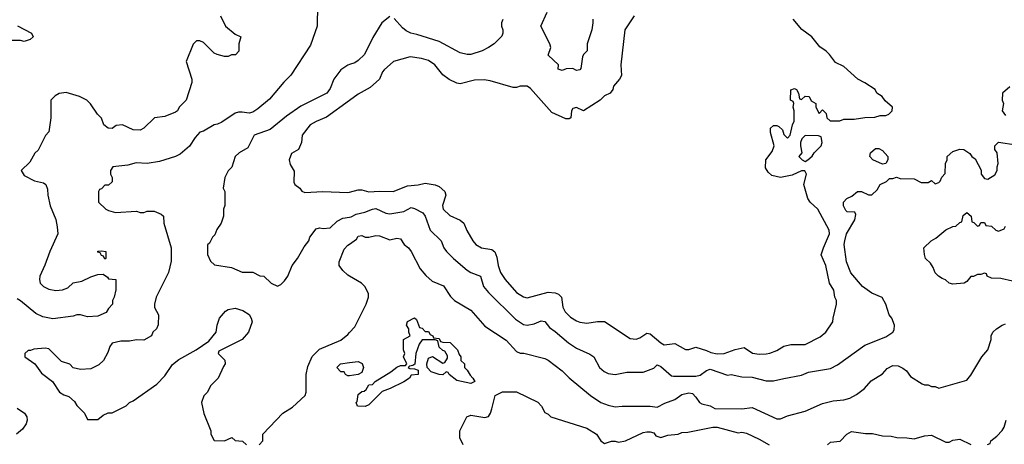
# Model space of a CAD drawing. Header units: inches. Extents: x 2348352 to 2479776, y 460422 to 613655.
# Tile 155 of 256: x 2368125 to 2373723, y 520173 to 522587. Entities that reach past the tile are written whole.
import ezdxf

# ---------------------------------------------------------------- set-up
doc = ezdxf.new("R2010")
doc.units = ezdxf.units.IN
doc.header["$MEASUREMENT"] = 0
doc.layers.add('C3562', color=7, linetype='Continuous')
doc.layers.add('C3572', color=7, linetype='Continuous')

msp = doc.modelspace()

# ---------------------------------------------------------------- linework, layer by layer
at = {"layer": 'C3562', "color": 4}
for points, elevation in [([(2369818, 522670), (2369816, 522550), (2369778, 522442), (2369667.1, 522272.9), (2369627.1, 522232.9), (2369544.5, 522135.5), (2369479.8, 522080.2), (2369450, 522062), (2369430, 522055.3), (2369390, 522062), (2369370, 522062), (2369350, 522055.3), (2369275.2, 522004.8), (2369250, 521992.7), (2369230, 521989.2), (2369170, 521954), (2369150, 521948.7), (2369122, 521918), (2369090, 521868.7), (2369036.8, 521823.2), (2369010, 521808.7), (2368919.8, 521780.2), (2368850, 521769), (2368787.1, 521772.9), (2368739.8, 521760.2), (2368654, 521750), (2368642, 521730), (2368642, 521710), (2368651.3, 521690), (2368650, 521666), (2368630, 521646), (2368610, 521646), (2368590, 521626), (2368578, 521622), (2368574, 521610), (2368574, 521550), (2368614, 521510), (2368630, 521502), (2368670, 521492), (2368790, 521498), (2368810, 521491.3), (2368830, 521491.3), (2368850, 521498), (2368890, 521498), (2368930, 521482), (2368942, 521470), (2368944.7, 521430), (2368986, 521290), (2368986.4, 521213.6), (2368970.7, 521149.3), (2368901, 521010), (2368891.3, 520970), (2368891.6, 520951.6), (2368914, 520910), (2368912.7, 520852.7), (2368902, 520830), (2368882, 520810), (2368874, 520790), (2368830, 520766), (2368790, 520768), (2368750, 520759), (2368699.8, 520760.2), (2368651.1, 520748.9), (2368638, 520730), (2368625.4, 520694.6), (2368602, 520650), (2368574.8, 520625.2), (2368530, 520602), (2368470, 520599), (2368430, 520608), (2368410, 520628), (2368363.1, 520643.1), (2368290, 520715.3), (2368270, 520719), (2368205.4, 520714.6), (2368187.3, 520707.3), (2368172.7, 520707.3), (2368154, 520690), (2368154, 520670), (2368211.1, 520631.1), (2368250, 520578), (2368311, 520531), (2368352, 520470), (2368375.3, 520455.3), (2368405.4, 520445.4), (2368436.9, 520416.9), (2368450, 520394), (2368494, 520350), (2368510, 520314), (2368570, 520314), (2368600.4, 520339.6), (2368628.4, 520351.6), (2368650, 520352), (2368730, 520392), (2368749.1, 520410.9), (2368770, 520421), (2368905.6, 520514.4), (2368950, 520562), (2368993.6, 520626.4), (2369030, 520656), (2369128, 520710), (2369200.4, 520759.6), (2369242, 520810), (2369248, 520850), (2369262, 520890), (2369295.3, 520930), (2369310, 520938.8), (2369350, 520946.8), (2369394.4, 520934.4), (2369430, 520911.3), (2369441, 520890), (2369446, 520870), (2369426, 520810), (2369390, 520768.7), (2369258, 520702), (2369254, 520690), (2369291.6, 520651.6), (2369294, 520630), (2369283.6, 520616.4), (2369254, 520550), (2369210, 520506), (2369192, 520470), (2369171.1, 520448.9), (2369158, 520410), (2369172, 520348), (2369212, 520250), (2369212, 520230), (2369230, 520194), (2369290, 520192), (2369331.6, 520211.6), (2369350, 520194), (2369391.6, 520191.6), (2369414, 520170)], 128), ([(2369266, 522610), (2369296, 522550), (2369350, 522504.7), (2369382, 522490), (2369371.3, 522450), (2369371.6, 522408.4), (2369351.6, 522388.4), (2369330, 522388), (2369310, 522378), (2369290, 522378), (2369248.7, 522388.7), (2369230, 522398), (2369170, 522458), (2369150, 522468), (2369130, 522468), (2369111.1, 522448.9), (2369072, 522350), (2369104.7, 522250), (2369104.7, 522230), (2369070.9, 522129.1), (2369032, 522090), (2369022, 522070), (2369010, 522062), (2368950, 522037.2), (2368891.1, 522028.9), (2368831.3, 521970), (2368810, 521959), (2368770, 521961.2), (2368710, 521989.2), (2368674.4, 521985.6), (2368650, 521969), (2368628, 521970), (2368604, 521990), (2368590, 522028), (2368568, 522050), (2368528.4, 522108.4), (2368506, 522130), (2368466, 522150), (2368390, 522174), (2368350, 522168), (2368326.4, 522153.6), (2368302, 522130), (2368302, 522030), (2368291.3, 521950), (2368271.1, 521928.9), (2368230, 521846), (2368211.6, 521828.4), (2368183.6, 521776.4), (2368134, 521730), (2368150, 521702), (2368210, 521671.3), (2368259.6, 521659.6), (2368274, 521650), (2368283.6, 521623.6), (2368286, 521590), (2368298.8, 521530), (2368330, 521452), (2368337.3, 521410), (2368342.8, 521370), (2368296, 521270), (2368268.1, 521191.9), (2368238.8, 521130), (2368237.3, 521110), (2368242, 521090), (2368261, 521070), (2368290, 521055.5), (2368330, 521047.7), (2368369, 521051), (2368398, 521062), (2368429, 521091), (2368479, 521101), (2368530, 521126), (2368570, 521138), (2368599.6, 521139.6), (2368623.6, 521123.6), (2368630, 521114), (2368672, 521110), (2368671.6, 521051.6), (2368662, 521010), (2368652, 520990), (2368652, 520970), (2368630, 520946), (2368616.9, 520923.1), (2368570, 520902), (2368510, 520898), (2368470, 520908.7), (2368450, 520908.7), (2368430, 520902), (2368313.7, 520886.3), (2368257.2, 520897.2), (2368216.3, 520916.3), (2368130, 520989.2), (2368110, 521001.2)], 124), ([(2368112.8, 522552.8), (2368191.3, 522510), (2368202, 522490), (2368185.4, 522474.6), (2368150, 522464), (2368128.9, 522468.9), (2368069.1, 522469.1)], 116), ([(2370000, 522332), (2369990, 522328.7), (2369950, 522302), (2369910.5, 522249.5), (2369890, 522195.3), (2369870.8, 522170), (2369724.1, 522095.9), (2369641.7, 522038.3), (2369550, 521963.7), (2369458, 521930), (2369422, 521858), (2369372, 521830), (2369351, 521809), (2369330.7, 521749.3), (2369311.1, 521728.9), (2369292, 521690), (2369282, 521630), (2369292, 521610), (2369291.6, 521531.6), (2369284.7, 521510), (2369284.7, 521470), (2369271, 521430), (2369246.4, 521393.6), (2369235.3, 521364.7), (2369222, 521350), (2369203.6, 521316.4), (2369192.7, 521307.3), (2369192.7, 521252.7), (2369210, 521214), (2369232.7, 521192.7), (2369330, 521178), (2369390, 521152), (2369450, 521152), (2369490, 521132), (2369514, 521130), (2369554, 521090), (2369590, 521072), (2369610, 521082), (2369630, 521102), (2369648.7, 521130), (2369674, 521190), (2369704, 521230), (2369743.2, 521296.8), (2369768.7, 521330), (2369775.3, 521350), (2369810, 521398), (2369830, 521404.7), (2369850, 521401), (2369890, 521404.7), (2369930, 521441), (2369962, 521458), (2370000, 521465.4)], 132), ([(2370000, 522127.7), (2369870, 522033.2), (2369810, 522009.4), (2369776, 521990), (2369731.3, 521930), (2369726.8, 521890), (2369710.7, 521849.3), (2369670, 521826), (2369658, 521790), (2369663.5, 521763.5), (2369686, 521726), (2369683.4, 521663.4), (2369690, 521651.3), (2369718, 521630), (2369730, 521612), (2369745.4, 521605.4), (2369849.1, 521610.9), (2369990, 521604), (2370000, 521606.5)], 136), ([(2370000, 521129.5), (2369990, 521135.3), (2369962, 521162), (2369942, 521190), (2369942, 521210), (2369970, 521282), (2369990, 521304.7), (2370000, 521311.7)], 128), ([(2369486, 520170), (2369507.3, 520192.7), (2369508, 520230), (2369622, 520350), (2369675.5, 520384.5), (2369748.7, 520450), (2369754, 520470), (2369753.2, 520570), (2369764.1, 520615.9), (2369787.2, 520672.8), (2369830, 520714.8), (2369950, 520766), (2369990, 520798), (2370000, 520809)], 128), ([(2370000, 520563.2), (2369990, 520562), (2369978, 520570), (2369970, 520586), (2369950, 520586), (2369929, 520610), (2369949.5, 520630.5), (2370000, 520637.6)], 124), ([(2368110, 520378), (2368152, 520350), (2368166, 520330), (2368166.8, 520310), (2368161, 520290), (2368140.7, 520259.3), (2368106, 520230)], 124)]:
    msp.add_lwpolyline(points, dxfattribs=dict(at, elevation=elevation))
at = {"layer": 'C3562', "color": 4, "elevation": 124}
msp.add_lwpolyline([(2368610, 521226), (2368602, 521242), (2368590, 521246), (2368582, 521262), (2368570, 521266), (2368568.9, 521271.1), (2368590, 521274), (2368614, 521270), (2368614, 521230)], close=True, dxfattribs=at)
at = {"layer": 'C3572', "color": 4}
for points, elevation in [([(2371382.8, 522590), (2371382.8, 522570), (2371378, 522530), (2371351, 522450), (2371351, 522410), (2371330.7, 522389.3), (2371324.5, 522375.5), (2371316, 522310), (2371310, 522302), (2371290, 522299), (2371270, 522309), (2371231.3, 522308.7), (2371210, 522298), (2371186, 522306), (2371188, 522330), (2371130, 522386), (2371144, 522430), (2371139, 522450), (2371088.7, 522550), (2371124, 522630)], 132), ([(2371618, 522610), (2371566, 522530), (2371542.8, 522330), (2371546, 522270), (2371536, 522250), (2371502, 522210), (2371498, 522190), (2371482, 522170), (2371450, 522154), (2371424.7, 522130), (2371330, 522069), (2371290, 522088.7), (2371270, 522082), (2371262.8, 522070), (2371258, 522030), (2371250, 522024), (2371230, 522024), (2371150, 522059), (2371030, 522195.3), (2371010, 522208.7), (2370970, 522208.7), (2370950, 522202), (2370930, 522202), (2370800.2, 522240.2), (2370765.6, 522245.6), (2370710, 522242.7), (2370630, 522222.7), (2370610, 522226), (2370567.5, 522247.5), (2370530, 522273.2), (2370485.2, 522330), (2370450, 522355.1), (2370410, 522366.6), (2370344.5, 522375.5), (2370251, 522349), (2370197.5, 522302.5), (2370188.5, 522291.5), (2370170, 522249), (2370117.5, 522202.5), (2370050, 522164), (2370000, 522127.7)], 136), ([(2370230, 522606), (2370184.7, 522570), (2370133.7, 522486.3), (2370084.7, 522390), (2370050, 522355.3), (2370030, 522342), (2370000, 522332)], 132), ([(2370000, 521606.5), (2370050, 521619.1), (2370070, 521619.1), (2370110, 521608), (2370170, 521613.4), (2370249.3, 521610.7), (2370330, 521642.8), (2370390, 521647.7), (2370430, 521658.8), (2370487.7, 521647.7), (2370510, 521638.8), (2370542.8, 521610), (2370547.7, 521590), (2370528.6, 521531.4), (2370533.4, 521510), (2370570, 521474), (2370630, 521446.8), (2370650, 521431), (2370667.9, 521387.9), (2370701, 521330), (2370718, 521310), (2370750, 521290.8), (2370810, 521281), (2370827.3, 521267.3), (2370837.5, 521237.5), (2370844.9, 521190), (2370858.8, 521150), (2370886, 521110), (2370950, 521036), (2370990, 521011), (2371010, 521006.8), (2371130, 521037.3), (2371170, 521034), (2371187.5, 521027.5), (2371206, 521010), (2371213.7, 520953.7), (2371226.2, 520926.2), (2371255.9, 520895.9), (2371290, 520874.8), (2371310, 520866.8), (2371350, 520862.8), (2371410, 520871), (2371450, 520871), (2371595.3, 520775.3), (2371630, 520771), (2371650, 520778), (2371690, 520804.7), (2371710, 520801), (2371770, 520750.7), (2371790, 520739.1), (2371850, 520746), (2371910, 520711.3), (2371930, 520711.3), (2371970, 520724.7), (2372030, 520706.4), (2372054.4, 520694.4), (2372090, 520687.4), (2372130, 520690.2), (2372192.5, 520712.5), (2372243.6, 520723.6), (2372290.7, 520690.7), (2372330, 520684.9), (2372370, 520687.3), (2372390, 520690.7), (2372430, 520706.8), (2372470, 520730.8), (2372510, 520741), (2372590, 520741), (2372675.5, 520784.5), (2372709.1, 520810.9), (2372748.7, 520870), (2372749.1, 520890.9), (2372768.7, 520970), (2372768.7, 520990), (2372759, 521010), (2372753.2, 521050), (2372729.3, 521090), (2372709, 521190), (2372682.7, 521250), (2372694.5, 521290), (2372729.4, 521370), (2372726.6, 521390), (2372663.7, 521510), (2372619, 521550), (2372605.2, 521570), (2372584, 521650), (2372598, 521710), (2372588, 521728), (2372570, 521728.7), (2372516.3, 521703.7), (2372450, 521689.4), (2372401.5, 521701.5), (2372380.1, 521720.1), (2372364.5, 521744.5), (2372366.6, 521790), (2372402.7, 521837.3), (2372414, 521870), (2372393.2, 521946.8), (2372394, 521970), (2372410, 521986), (2372430, 521986), (2372441, 521981), (2372461, 521961), (2372470, 521934), (2372490, 521914), (2372506, 521930), (2372518, 521990), (2372528, 522010), (2372528, 522070), (2372522, 522090), (2372526, 522110), (2372522, 522122), (2372508, 522130), (2372508.9, 522188.9), (2372530, 522196), (2372542, 522190), (2372552, 522170), (2372558, 522138), (2372570, 522134), (2372590, 522152), (2372614, 522150), (2372625.4, 522125.4), (2372652, 522110), (2372652, 522090), (2372670, 522054), (2372690, 522074), (2372710, 522054), (2372714, 522030), (2372732.7, 522012.7), (2372787.3, 522012.7), (2372810, 522022), (2372870, 522022), (2372930, 522032), (2372987.3, 522032.7), (2373016.4, 522043.6), (2373050, 522042), (2373066, 522050), (2373086, 522070), (2373088, 522090), (2373045.2, 522125.2), (2373028, 522150), (2372998, 522170), (2372988, 522190), (2372929.3, 522229.3), (2372889.4, 522249.4), (2372810, 522321.2), (2372763.7, 522343.7), (2372729, 522390), (2372710, 522409), (2372673.6, 522433.6), (2372629.1, 522489.1), (2372572.5, 522532.5), (2372522, 522590)], 136), ([(2370871.1, 522588.9), (2370864.7, 522570), (2370864.7, 522550), (2370871, 522530), (2370871, 522510), (2370865.4, 522494.6), (2370822, 522450), (2370790, 522428.7), (2370754, 522410), (2370690, 522389), (2370669.1, 522389.1), (2370630, 522399), (2370510, 522462.7), (2370383.2, 522503.2), (2370348, 522510), (2370323.2, 522523.2), (2370302, 522542), (2370254.6, 522594.6)], 132), ([(2373753.7, 522206.3), (2373712, 522170), (2373711.3, 522130), (2373718, 522110), (2373711.3, 522070), (2373730, 522042)], 136), ([(2370000, 521465.4), (2370010, 521467.3), (2370038.9, 521481.1), (2370087.5, 521492.5), (2370130, 521510.7), (2370150, 521514), (2370206.6, 521486.6), (2370230, 521483), (2370310, 521497.3), (2370350, 521518.8), (2370370, 521514.8), (2370418, 521490), (2370430.6, 521470.6), (2370458, 521390), (2370521, 521330), (2370536, 521290), (2370551, 521270), (2370591, 521230), (2370670, 521164), (2370690.5, 521150.5), (2370744.7, 521130), (2370762.8, 521070), (2370790, 521036), (2370944.7, 520884.7), (2370990, 520854.8), (2371010, 520850.8), (2371050, 520858.8), (2371090, 520876), (2371110, 520871.3), (2371136.8, 520836.8), (2371170, 520814.8), (2371246, 520750), (2371290, 520720.7), (2371366.4, 520686.4), (2371390, 520671.3), (2371421, 520610), (2371447.5, 520587.5), (2371470, 520576), (2371510, 520570.8), (2371576.5, 520583.5), (2371670, 520584), (2371730, 520606), (2371750, 520624.7), (2371770, 520616), (2371830, 520562.8), (2371841.4, 520561.4), (2371970, 520561.3), (2371993.4, 520566.6), (2372030, 520593.4), (2372050, 520600.5), (2372150, 520566), (2372170, 520571), (2372230, 520556.3), (2372290, 520554.8), (2372370, 520534.8), (2372410, 520534), (2372470, 520547.3), (2372570, 520566.8), (2372610, 520582.8), (2372735.5, 520604.5), (2372775.5, 520624.5), (2372930, 520736), (2373050, 520784.7), (2373088.4, 520811.6), (2373096.4, 520823.6), (2373098, 520850), (2373084, 520890), (2373068.7, 520910), (2373048.7, 520970), (2373028.4, 521008.4), (2372970, 521033.2), (2372917.2, 521070), (2372850, 521148.7), (2372826, 521210), (2372813.2, 521310), (2372816, 521330), (2372826.6, 521370), (2372872.7, 521450), (2372879, 521479), (2372874, 521494), (2372830, 521495.3), (2372822.7, 521502.7), (2372809.2, 521530), (2372809, 521550), (2372828, 521570), (2372855.5, 521584.5), (2372889.1, 521610.9), (2372910.6, 521610.6), (2372950, 521591.3), (2372970, 521592), (2373000.4, 521619.6), (2373018, 521650), (2373052.7, 521667.3), (2373070, 521684.7), (2373090, 521684.7), (2373110, 521691.3), (2373130, 521684.7), (2373210, 521682), (2373250, 521662), (2373290, 521662), (2373310, 521674), (2373330, 521654), (2373350, 521662), (2373358, 521670), (2373367.3, 521692.7), (2373387.3, 521712.7), (2373388, 521770), (2373398, 521790), (2373398, 521810), (2373430, 521838), (2373470, 521851), (2373492, 521850), (2373526.4, 521826.4), (2373538, 521810), (2373556.8, 521796.8), (2373591.6, 521731.6), (2373592, 521710), (2373610, 521684.7), (2373630, 521681), (2373670, 521704.7), (2373682, 521730), (2373682, 521750), (2373688.7, 521770), (2373682, 521830), (2373668.7, 521850), (2373668.7, 521870), (2373690, 521891), (2373790, 521876)], 132), ([(2373770, 521101.2), (2373703.6, 521116.4), (2373650, 521118), (2373626, 521130), (2373622, 521142), (2373610, 521146), (2373590, 521138), (2373570, 521138), (2373547.3, 521127.3), (2373532.7, 521127.3), (2373510, 521098), (2373494, 521090), (2373430, 521084), (2373410, 521088.7), (2373388.9, 521108.9), (2373370, 521115.3), (2373348.7, 521130), (2373330, 521148.7), (2373318.9, 521178.9), (2373303.2, 521203.2), (2373275.3, 521230), (2373268.4, 521251.6), (2373266, 521290), (2373308, 521330), (2373334.6, 521345.4), (2373390, 521392), (2373430, 521412), (2373447.3, 521412.7), (2373470, 521434), (2373482, 521438), (2373490, 521474), (2373510, 521492), (2373534, 521470), (2373538, 521438), (2373550, 521434), (2373570, 521414), (2373582, 521418), (2373590, 521434), (2373610, 521434), (2373618, 521418), (2373650, 521414), (2373674, 521390), (2373690, 521384.7), (2373722, 521398), (2373730, 521414)], 128), ([(2370000, 521311.7), (2370040.2, 521339.8), (2370050, 521356), (2370070, 521361), (2370090, 521351), (2370110, 521351), (2370150, 521361), (2370170, 521358), (2370230, 521336), (2370270, 521346), (2370290, 521342), (2370311.3, 521310), (2370336, 521290), (2370351, 521270), (2370402.8, 521170), (2370433.7, 521133.7), (2370470, 521101), (2370534.4, 521074.4), (2370574.4, 521014.4), (2370598, 520990), (2370690, 520936), (2370770, 520844.7), (2370890, 520764.7), (2370950, 520701), (2370970, 520691), (2370990.9, 520690.9), (2371110, 520661), (2371130, 520651.3), (2371210, 520591.3), (2371250, 520551.3), (2371371, 520450), (2371430, 520410.8), (2371470, 520394.8), (2371510, 520386.8), (2371550.9, 520390.9), (2371709.1, 520390.9), (2371750, 520384.9), (2371792.8, 520407.2), (2371850, 520428), (2371890, 520455.8), (2371930, 520466), (2371950, 520462), (2371970, 520442), (2371990, 520411.3), (2372002.5, 520402.5), (2372050, 520391.3), (2372076.8, 520376.8), (2372230, 520374), (2372290, 520382.8), (2372430, 520318.8), (2372450, 520318.8), (2372490, 520336), (2372590, 520362), (2372690, 520406), (2372750, 520421), (2372810, 520426), (2372844.7, 520435.3), (2372883.1, 520456.9), (2372928, 520490), (2372965.6, 520534.4), (2373030, 520574.8), (2373056.1, 520603.9), (2373090, 520620.4), (2373118.7, 520618.7), (2373146.7, 520606.7), (2373166.8, 520590), (2373190, 520558), (2373256.9, 520516.9), (2373270, 520511.3), (2373290, 520511.3), (2373310, 520502), (2373330, 520502), (2373350, 520492), (2373510, 520538), (2373533.6, 520566.4), (2373595.3, 520670), (2373628.7, 520710), (2373648, 520770), (2373648, 520790), (2373658, 520810), (2373678, 520830), (2373710, 520851.3), (2373730, 520858)], 128), ([(2370000, 520809), (2370030, 520842), (2370094, 520970), (2370108.7, 521010), (2370108.4, 521028.4), (2370090, 521068), (2370068, 521090), (2370000, 521129.5)], 128), ([(2370000, 520637.6), (2370050, 520644.7), (2370072.8, 520632.8), (2370080.7, 520610), (2370070, 520582), (2370050, 520569.4), (2370000, 520563.2)], 124), ([(2370646, 520170), (2370628, 520210), (2370628, 520250), (2370668, 520330), (2370690, 520338), (2370770, 520326), (2370790, 520332), (2370802, 520350), (2370810, 520374), (2370829, 520451), (2370870, 520472), (2370950, 520471.3), (2371070, 520412), (2371092, 520390), (2371110, 520354), (2371130, 520344.7), (2371144.7, 520330), (2371350, 520264.7), (2371404.7, 520230), (2371430, 520192), (2371450, 520178), (2371489, 520191), (2371510.9, 520190.9), (2371530, 520184.7), (2371570, 520192), (2371670, 520241), (2371690, 520244.7), (2371710, 520244.7), (2371730, 520238), (2371742, 520222), (2371770, 520211.3), (2371810, 520224.7), (2371868.4, 520231.6), (2371890, 520241), (2371922.8, 520242.8), (2372066, 520270), (2372090.5, 520270.5), (2372210, 520238.8), (2372230, 520242.8), (2372256.8, 520236.8), (2372330, 520202.8), (2372386, 520170)], 124), ([(2373627.3, 520172.7), (2373642, 520178), (2373647.3, 520192.7), (2373680.4, 520219.6), (2373710, 520252), (2373722, 520270), (2373734, 520310)], 124), ([(2372718, 520170), (2372735.3, 520184.7), (2372788.9, 520191.1), (2372828, 520230), (2372854.6, 520245.4), (2372934.4, 520234.4), (2372973.7, 520233.7), (2373030, 520222), (2373079.8, 520219.8), (2373111.1, 520211.1), (2373169.1, 520210.9), (2373210, 520204), (2373270, 520222), (2373310, 520226), (2373390, 520186), (2373410, 520186), (2373430, 520196), (2373470, 520202), (2373532.7, 520172.7)], 124)]:
    msp.add_lwpolyline(points, dxfattribs=dict(at, elevation=elevation))
for points, elevation in [([(2372590, 521929), (2372571, 521910), (2372564.7, 521890), (2372564.7, 521870), (2372572, 521830), (2372554, 521810), (2372574, 521790), (2372590, 521782), (2372606, 521790), (2372630, 521812), (2372642, 521830), (2372682, 521870), (2372688, 521890), (2372682, 521922), (2372667.3, 521927.3)], 136), ([(2373030, 521766), (2372975.3, 521790), (2372958, 521810), (2372962, 521830), (2372990, 521854.8), (2373010, 521854.8), (2373030, 521842.8), (2373060.7, 521810), (2373060.7, 521790), (2373050, 521769)], 132), ([(2370430, 520814), (2370450, 520814), (2370458, 520798), (2370474, 520790), (2370478, 520778), (2370510, 520774), (2370518, 520758), (2370530, 520754), (2370571.6, 520751.6), (2370614, 520710), (2370623.6, 520683.6), (2370634, 520670), (2370634, 520650), (2370654, 520630), (2370654, 520610), (2370670, 520594), (2370685.4, 520565.4), (2370702, 520550), (2370712, 520530), (2370690, 520518), (2370610, 520535.3), (2370566, 520570), (2370562, 520582), (2370550, 520586), (2370530, 520569), (2370510, 520569.2), (2370465.1, 520585.1), (2370442, 520610), (2370439, 520630), (2370450, 520662), (2370471.6, 520671.6), (2370530, 520634), (2370542, 520638), (2370556.4, 520663.6), (2370556.4, 520676.4), (2370542, 520702), (2370530, 520706), (2370510, 520726), (2370502, 520762), (2370487.3, 520767.3), (2370412.7, 520767.3), (2370396.9, 520743.1), (2370377.3, 520690), (2370372, 520628), (2370359.6, 520620.4), (2370342, 520618), (2370334, 520610), (2370343.6, 520603.6), (2370370, 520602), (2370390, 520594), (2370390.7, 520569.3), (2370350, 520566), (2370342, 520550), (2370310, 520528.7), (2370232, 520490), (2370186, 520474), (2370110, 520398), (2370090, 520388), (2370046, 520390), (2370038, 520410), (2370043.1, 520416.9), (2370050, 520456), (2370070, 520474), (2370084, 520476), (2370094.6, 520485.4), (2370110, 520512), (2370130, 520514), (2370146, 520530), (2370235.5, 520584.5), (2370270, 520611.3), (2370290, 520622), (2370318, 520622), (2370326, 520630), (2370308, 520670), (2370315.3, 520690), (2370308, 520710), (2370308, 520770), (2370346, 520790), (2370338, 520810), (2370338, 520830), (2370324, 520850), (2370329.3, 520870.7), (2370370, 520892), (2370382, 520882), (2370398, 520838), (2370412.7, 520832.7)], 124)]:
    msp.add_lwpolyline(points, close=True, dxfattribs=dict(at, elevation=elevation))

doc.saveas('drawing.dxf')
